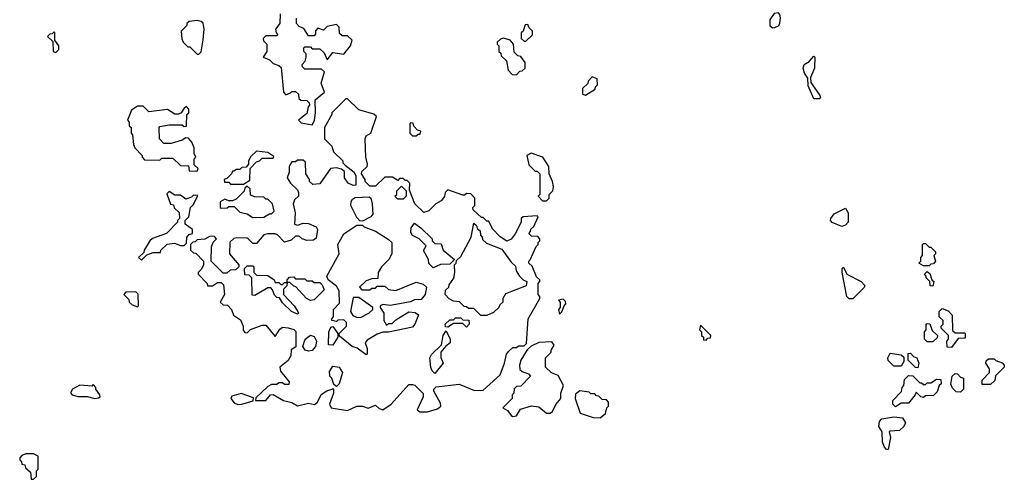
# Model space of a CAD drawing. Extents: x 2769579 to 2883812, y 684207 to 828660.
# Tile 27 of 256: x 2784640 to 2789940, y 723210 to 725686. Entities that reach past the tile are written whole.
import ezdxf

# ---------------------------------------------------------------- set-up
doc = ezdxf.new("R2010")
doc.units = 0

msp = doc.modelspace()

# ---------------------------------------------------------------- linework, layer by layer
at = {"layer": '0CON02XD'}
for points in [[(2785605, 725500), (2785617, 725513), (2785627, 725577), (2785632.5, 725635), (2785627, 725667), (2785617, 725677), (2785595, 725682.5), (2785553, 725677), (2785540, 725665), (2785540, 725655), (2785510, 725625), (2785513, 725583), (2785520, 725565), (2785545, 725540), (2785555, 725540), (2785595, 725500), (2785605, 725500)], [(2786041.7, 725718.3), (2786040, 725665), (2786017.5, 725635), (2786020, 725615), (2786030, 725605), (2786025, 725600), (2785965, 725600), (2785950, 725585), (2785951.7, 725571.7), (2785970, 725555), (2785970, 725515), (2785950, 725485), (2785985, 725470), (2786005, 725450), (2786035, 725440), (2786048.3, 725428.3), (2786060, 725295), (2786071.7, 725281.7), (2786098.3, 725291.7), (2786105, 725300), (2786125, 725300), (2786140, 725285), (2786141.7, 725261.7), (2786153, 725253), (2786185, 725250), (2786198.3, 725238.3), (2786200, 725225), (2786193, 725217), (2786185, 725180), (2786140, 725145), (2786155, 725130), (2786215, 725120)], [(2786215, 725120), (2786227, 725143), (2786232.5, 725185), (2786230, 725255), (2786280, 725295), (2786262.5, 725345), (2786280, 725405), (2786265, 725420), (2786175, 725420), (2786161.7, 725431.7), (2786160, 725445), (2786177, 725463), (2786182.5, 725485), (2786181.7, 725501.7), (2786170, 725515), (2786170, 725535), (2786175, 725540), (2786205, 725540), (2786215, 725530), (2786255, 725530), (2786278.3, 725508.3), (2786295, 725470), (2786325, 725510), (2786385, 725500), (2786420, 725545), (2786430, 725575), (2786405, 725600), (2786375, 725600), (2786361.7, 725611.7), (2786360, 725645), (2786345, 725660), (2786295, 725650), (2786275, 725630), (2786245, 725640), (2786233, 725627), (2786231.7, 725608.3), (2786225, 725600), (2786195, 725600), (2786169.3, 725639.3), (2786145, 725650), (2786130, 725665), (2786130, 725695)], [(2788693, 725643), (2788705, 725643.3), (2788725, 725653.3), (2788731.2, 725665), (2788735.9, 725695.9), (2788732.5, 725715), (2788725, 725722.5), (2788700.7, 725719.3), (2788677.5, 725685), (2788677.5, 725655), (2788693, 725643)], [(2787365, 725570), (2787400, 725605), (2787400, 725625), (2787381.7, 725641.7), (2787375, 725660), (2787361.7, 725658.3), (2787350, 725625), (2787340, 725615), (2787340, 725585), (2787355, 725570), (2787365, 725570)], [(2784835, 725510), (2784850, 725525), (2784850, 725545), (2784830, 725575), (2784830, 725615), (2784825, 725620), (2784815, 725610), (2784801.7, 725608.3), (2784790, 725595), (2784818.3, 725568.3), (2784820, 725515), (2784835, 725510)], [(2787315, 725390), (2787331.7, 725408.3), (2787345, 725410), (2787360, 725425), (2787360, 725455), (2787338.3, 725488.3), (2787321.7, 725491.7), (2787301.7, 725511.7), (2787297.5, 725555), (2787280, 725575), (2787245, 725587.5), (2787228.3, 725581.7), (2787210, 725565), (2787210, 725555), (2787220, 725545), (2787220, 725515), (2787230, 725505), (2787231.7, 725491.7), (2787260, 725465), (2787270, 725415), (2787291.7, 725391.7), (2787315, 725390)], [(2788945, 725260), (2788915, 725260), (2788885, 725330), (2788881.7, 725371.7), (2788865, 725397.5), (2788856.7, 725425), (2788862.5, 725445), (2788889.3, 725460.7), (2788915, 725490), (2788920, 725485), (2788917.5, 725425), (2788897.5, 725375), (2788898.3, 725348.3), (2788947, 725277), (2788950, 725265), (2788945, 725260)], [(2787685, 725280), (2787738.3, 725311.7), (2787740, 725325), (2787750, 725335), (2787748.3, 725368.3), (2787721.7, 725378.3), (2787700, 725355), (2787698.3, 725341.7), (2787670, 725315), (2787670, 725285), (2787685, 725280)], [(2786793.9, 723573.9), (2786835, 723574.3), (2786889.5, 723590.5), (2786906.7, 723605), (2786905, 723620), (2786870, 723685), (2786870, 723695), (2786881.7, 723708.3), (2787005, 723722.5), (2787088.3, 723688.3), (2787135, 723690), (2787227, 723773), (2787250, 723835), (2787260, 723885), (2787271.7, 723898.3), (2787295, 723920), (2787315, 723920), (2787325, 723930), (2787355, 723930), (2787368.3, 723941.7), (2787377.5, 724075), (2787440, 724185), (2787440, 724195), (2787430, 724205), (2787430, 724265), (2787440, 724275), (2787440, 724285), (2787421.7, 724301.7), (2787398.3, 724358.3), (2787380, 724375), (2787380, 724385), (2787388.3, 724391.7), (2787420, 724465), (2787430, 724475), (2787430, 724485), (2787440, 724495), (2787440, 724505), (2787428.3, 724518.3), (2787395, 724520), (2787380, 724535), (2787390, 724545), (2787391.7, 724558.3), (2787408.3, 724571.7), (2787430, 724625), (2787425, 724630), (2787350, 724625), (2787340, 724615), (2787340, 724595), (2787307, 724533), (2787286.4, 724503.6), (2787263, 724493), (2787227, 724517), (2787185, 724560), (2787165, 724600), (2787155, 724600), (2787135, 724620), (2787125, 724620), (2787081.7, 724661.7), (2787080, 724675), (2787090, 724685), (2787090, 724725), (2787068.3, 724748.3), (2787045, 724750), (2787035, 724740), (2787025, 724740), (2786945, 724770), (2786930, 724755), (2786927, 724733), (2786909.3, 724710.7), (2786880, 724695), (2786843, 724657), (2786815, 724647.5), (2786767.5, 724695), (2786738.3, 724768.3), (2786740, 724805), (2786725, 724820), (2786715, 724820), (2786705, 724830), (2786685, 724830), (2786675, 724820), (2786647, 724837), (2786605, 724837.5), (2786555, 724790), (2786525, 724790), (2786500, 724815), (2786500, 724825), (2786480, 724855), (2786481.7, 724868.3), (2786510, 724895), (2786513, 724907), (2786503.6, 724946.4), (2786500, 725045), (2786505, 725060), (2786530, 725075), (2786560, 725165), (2786547, 725177), (2786465, 725200), (2786405, 725260), (2786395, 725260), (2786320, 725185), (2786320, 725175), (2786280, 725105), (2786280, 725045), (2786320, 725005), (2786330, 724975), (2786380, 724925), (2786380, 724915), (2786391.7, 724901.7), (2786440, 724865), (2786450, 724845), (2786450, 724795), (2786435, 724792.5), (2786407.5, 724805), (2786387.5, 724835), (2786388.3, 724868.3), (2786371.7, 724881.7), (2786345, 724887.5), (2786312.5, 724885), (2786255, 724802.5), (2786218.3, 724798.3), (2786200, 724815), (2786200, 724825), (2786180, 724855), (2786178.3, 724918.3), (2786165, 724930), (2786135, 724930), (2786125, 724920), (2786105, 724920), (2786090, 724895), (2786090, 724865), (2786080, 724835), (2786097.5, 724805), (2786135, 724770), (2786140, 724755), (2786140, 724735), (2786120, 724715), (2786112.5, 724695), (2786122.5, 724645), (2786120, 724585), (2786135, 724580), (2786165, 724590), (2786195, 724587.5), (2786235, 724570), (2786242.5, 724555), (2786235, 724510), (2786221.7, 724498.3), (2786185, 724497.5), (2786160, 724505), (2786145, 724520), (2786125, 724520), (2786100.7, 724499.3), (2786065, 724487.5), (2786027, 724527), (2786015, 724532.5), (2785975, 724532.5), (2785953.6, 724526.4), (2785915, 724480), (2785895, 724480), (2785870, 724505), (2785865, 724510), (2785808.3, 724511.7), (2785793, 724507), (2785771.7, 724488.3), (2785770, 724425), (2785820, 724365), (2785820, 724355), (2785801.7, 724338.3), (2785773, 724337), (2785755, 724320), (2785735, 724320), (2785670, 724385), (2785671.7, 724461.7), (2785681.7, 724488.3), (2785700, 724505), (2785688.3, 724518.3), (2785665, 724520), (2785637, 724503), (2785595, 724500), (2785585, 724490), (2785571.7, 724488.3), (2785560, 724475), (2785560, 724445), (2785575, 724430), (2785588.3, 724428.3), (2785630, 724385), (2785630, 724365), (2785618.3, 724341.7), (2785600, 724325), (2785600, 724315), (2785650, 724265), (2785651.7, 724251.7), (2785677, 724253), (2785705, 724270), (2785725, 724270), (2785737, 724257), (2785742.5, 724205), (2785720, 724165), (2785735, 724150), (2785758.3, 724148.3), (2785780, 724125), (2785790, 724095), (2785829.3, 724069.3), (2785842.5, 724035), (2785843, 724013), (2785851.7, 724001.7), (2785865, 724000), (2785883, 724017), (2785945, 724040), (2785965, 724040), (2786015, 723980), (2786040.7, 724019.3), (2786055, 724030), (2786085, 724026.7), (2786115, 724016.7), (2786126.2, 724006.2), (2786127, 723923), (2786101.7, 723908.3), (2786100, 723875), (2786085, 723850), (2786040, 723815), (2786043, 723793), (2786090, 723735), (2786088.3, 723721.7), (2786065, 723720), (2786055, 723730), (2786035, 723730), (2786025, 723720), (2785995, 723720), (2785975, 723710), (2785911.7, 723648.3), (2785910, 723635), (2785965, 723633.8), (2785990, 723665), (2786005, 723667.5), (2786060, 723635), (2786105, 723623.8), (2786135, 723606.2), (2786195, 723620), (2786226.1, 723613.9), (2786242.5, 723625), (2786263.6, 723666.4), (2786293, 723687), (2786320, 723695), (2786325, 723700), (2786330, 723695), (2786330, 723675), (2786308, 723615), (2786317.5, 723595), (2786405, 723580), (2786455, 723603.8), (2786485, 723603.8), (2786515, 723594), (2786555, 723610), (2786575, 723591.2), (2786595, 723584.3), (2786640, 723615), (2786735, 723720), (2786755, 723720), (2786766.4, 723716.4), (2786811.7, 723671.7), (2786812.5, 723655), (2786780, 723585), (2786793.9, 723573.9)], [(2785595, 724870), (2785600, 724885), (2785580, 724905), (2785580, 724935), (2785587.5, 724945), (2785580, 724965), (2785580, 724995), (2785567, 725027), (2785548.3, 725048.3), (2785535, 725050), (2785515, 725037.5), (2785455, 725020), (2785415, 725020), (2785392.5, 725045), (2785390, 725105), (2785395, 725110), (2785445, 725120), (2785515, 725120), (2785525, 725110), (2785538.3, 725111.7), (2785540, 725175), (2785550, 725185), (2785550, 725205), (2785538.3, 725218.3), (2785525, 725210), (2785510, 725185), (2785495, 725177.5), (2785475, 725177.5), (2785435, 725202.5), (2785335, 725190), (2785305, 725220), (2785275, 725220), (2785241.7, 725198.3), (2785220, 725145), (2785230, 725135), (2785230, 725115), (2785240, 725105), (2785240, 725075), (2785247.5, 725065), (2785253, 725013), (2785260, 724995), (2785300, 724955), (2785300, 724945), (2785311.7, 724931.7), (2785395, 724930), (2785405, 724940), (2785465, 724940), (2785505, 724900), (2785548.3, 724898.3), (2785551.7, 724871.7), (2785595, 724870)], [(2786775, 725060), (2786785, 725070), (2786795, 725070), (2786800, 725085), (2786781.7, 725091.7), (2786761.7, 725111.7), (2786758.3, 725128.3), (2786745, 725130), (2786740, 725125), (2786740, 725075), (2786755, 725060), (2786775, 725060)], [(2785845, 724800), (2785878.3, 724821.7), (2785880, 724885), (2785915, 724920), (2785930, 724925), (2785945, 724940), (2786005, 724940), (2786008.3, 724948.3), (2785975, 724970), (2785915, 724977.5), (2785885, 724950), (2785872.5, 724925), (2785871.7, 724908.3), (2785858.3, 724891.7), (2785835, 724890), (2785825, 724880), (2785805, 724880), (2785795, 724870), (2785785, 724870), (2785780, 724855), (2785755, 724830), (2785740, 724825), (2785741.7, 724811.7), (2785765, 724810), (2785775, 724800), (2785845, 724800)], [(2787475, 724710), (2787490, 724725), (2787490, 724745), (2787510, 724765), (2787512.5, 724785), (2787507.5, 724815), (2787490, 724855), (2787487.5, 724895), (2787456.4, 724946.4), (2787392.5, 724967.5), (2787370, 724955), (2787380, 724905), (2787415, 724870), (2787425, 724870), (2787440, 724855), (2787440, 724745), (2787430, 724735), (2787455, 724710), (2787475, 724710)], [(2785895, 724620), (2785955, 724622.5), (2785985, 724640), (2785995, 724640), (2786010, 724655), (2786000, 724695), (2785975, 724720), (2785965, 724720), (2785955, 724730), (2785905, 724732.5), (2785881.7, 724741.7), (2785880, 724775), (2785865, 724790), (2785851.7, 724778.3), (2785848.3, 724761.7), (2785805, 724720), (2785785, 724710), (2785765, 724710), (2785745, 724720), (2785720, 724705), (2785720, 724675), (2785725, 724670), (2785757, 724673), (2785765, 724680), (2785795, 724680), (2785825, 724650), (2785865, 724640), (2785895, 724620)], [(2786705, 724720), (2786675, 724720), (2786660, 724735), (2786670, 724745), (2786670, 724765), (2786695, 724790), (2786720, 724765), (2786720, 724735), (2786705, 724720)], [(2785295, 724390), (2785325, 724420), (2785358.3, 724431.7), (2785398.3, 724431.7), (2785400, 724445), (2785433.8, 724476.2), (2785473, 724483), (2785505, 724470), (2785525, 724470), (2785538.3, 724481.7), (2785540, 724515), (2785551.7, 724528.3), (2785570, 724535), (2785570, 724555), (2785530, 724585), (2785530, 724605), (2785550, 724625), (2785560, 724675), (2785575, 724690), (2785598.3, 724738.3), (2785575, 724740), (2785565, 724730), (2785535, 724720), (2785505, 724740), (2785475, 724740), (2785445, 724760), (2785431.7, 724748.3), (2785451.7, 724691.7), (2785468.3, 724688.3), (2785471.7, 724671.7), (2785498.3, 724648.3), (2785500, 724615), (2785490, 724605), (2785490, 724595), (2785430, 724535), (2785355, 724507.5), (2785340, 724495), (2785310, 724445), (2785308.3, 724431.7), (2785280, 724405), (2785295, 724390)], [(2786485, 724600), (2786471.7, 724601.7), (2786455, 724620), (2786422.5, 724685), (2786423.6, 724706.4), (2786430.7, 724719.3), (2786445, 724727.5), (2786521.7, 724731.7), (2786530, 724725), (2786537.5, 724695), (2786541.7, 724638.3), (2786530, 724625), (2786485, 724600)], [(2789065, 724572.5), (2789013.2, 724593.2), (2789004.3, 724605), (2789006, 724615), (2789025, 724640), (2789085, 724670), (2789100, 724645), (2789100, 724595), (2789085, 724580), (2789065, 724572.5)], [(2786505, 723880), (2786457, 723917), (2786430, 723925), (2786361.7, 723981.7), (2786360, 723995), (2786400, 724035), (2786400, 724055), (2786385, 724070), (2786353, 724067), (2786345, 724060), (2786320, 724065), (2786320, 724075), (2786330, 724085), (2786330, 724125), (2786361.7, 724158.3), (2786360, 724225), (2786345, 724250), (2786300, 724285), (2786292.5, 724305), (2786360, 724425), (2786352.5, 724475), (2786385, 724532.5), (2786455, 724580), (2786485, 724580), (2786495, 724570), (2786556.1, 724546.1), (2786623.6, 724503.6), (2786642.5, 724485), (2786642.5, 724425), (2786627.5, 724395), (2786587.5, 724355), (2786570, 724325), (2786568.3, 724291.7), (2786535, 724290), (2786505, 724280), (2786470, 724245), (2786481.7, 724231.7), (2786525, 724230), (2786535, 724240), (2786555, 724240), (2786565, 724250), (2786605, 724250), (2786625, 724232.5), (2786665, 724227.5), (2786775, 724272.5), (2786811.7, 724261.7), (2786830, 724245), (2786822.5, 724205), (2786801.7, 724178.3), (2786765, 724177.5), (2786743, 724167), (2786635, 724146.7), (2786595, 724152.5), (2786580, 724145), (2786580, 724135), (2786600, 724105), (2786600, 724065), (2786615, 724040), (2786625, 724050), (2786645, 724050), (2786665, 724070), (2786735, 724112.5), (2786769.3, 724109.3), (2786787, 724097), (2786767.5, 724045), (2786755, 724030), (2786625, 724002.5), (2786595, 724002.5), (2786565, 723992.5), (2786510.7, 723959.3), (2786500, 723945), (2786510, 723915), (2786510, 723885), (2786505, 723880)], [(2786865, 724350), (2786843, 724373), (2786840, 724395), (2786813, 724443), (2786828.3, 724468.3), (2786790, 724505), (2786753.6, 724523.6), (2786745, 724540), (2786747.5, 724565), (2786765, 724590), (2786800, 724565), (2786860, 724505), (2786860, 724495), (2786875, 724480), (2786908.3, 724478.3), (2786920, 724445), (2786980, 724395), (2786955, 724370), (2786905, 724366.7), (2786865, 724350)], [(2787123, 724093), (2787085, 724130), (2787055, 724130), (2787045, 724140), (2787031.7, 724141.7), (2787006.7, 724166.7), (2786975, 724170), (2786951.7, 724181.7), (2786930, 724205), (2786931.7, 724228.3), (2786950, 724245), (2786951.7, 724258.3), (2786977, 724293), (2786982.5, 724325), (2786980, 724365), (2786990, 724375), (2786991.7, 724388.3), (2787015, 724410), (2787070, 724515), (2787085, 724590), (2787098.3, 724578.3), (2787101.7, 724561.7), (2787118.3, 724548.3), (2787120, 724525), (2787130, 724515), (2787131.7, 724501.7), (2787153, 724483), (2787235, 724450), (2787285, 724380), (2787308.3, 724358.3), (2787313, 724333), (2787330, 724305), (2787350, 724285), (2787370, 724275), (2787367, 724253), (2787255, 724210), (2787240, 724185), (2787240, 724165), (2787225, 724150), (2787220, 724135), (2787190.7, 724109.3), (2787155, 724093.3), (2787123, 724093)], [(2789535, 724360), (2789505, 724360), (2789480, 724375), (2789490, 724385), (2789490, 724405), (2789500, 724415), (2789500, 724475), (2789505, 724480), (2789515, 724480), (2789535, 724460), (2789545, 724460), (2789570, 724435), (2789570, 724425), (2789560, 724415), (2789570, 724385), (2789558.3, 724371.7), (2789545, 724370), (2789535, 724360)], [(2786135, 724100), (2786103.6, 724113.6), (2786055, 724160), (2786038.3, 724188.3), (2786025, 724190), (2786011.7, 724201.7), (2786001.7, 724231.7), (2785991.7, 724241.7), (2785975, 724242.5), (2785905, 724200), (2785891.7, 724201.7), (2785890, 724295), (2785875, 724310), (2785851.7, 724311.7), (2785850, 724345), (2785865, 724360), (2785895, 724360), (2785900, 724355), (2785900, 724325), (2785915, 724310), (2785975, 724307.5), (2786010, 724285), (2786015, 724270), (2786035, 724270), (2786045, 724260), (2786055, 724260), (2786065, 724270), (2786080, 724270), (2786078.3, 724251.7), (2786060, 724235), (2786060, 724205), (2786117.5, 724145), (2786137.5, 724115), (2786140, 724105), (2786135, 724100)], [(2789125, 724182.5), (2789105, 724182.5), (2789092.5, 724195), (2789066.7, 724325), (2789067.5, 724345), (2789075, 724352.5), (2789092.5, 724315), (2789170, 724275), (2789190, 724255), (2789186.4, 724243.6), (2789125, 724182.5)], [(2786205, 724173.3), (2786183.6, 724183.6), (2786126.7, 724246.7), (2786115, 724250), (2786095, 724270), (2786080, 724270), (2786080, 724285), (2786091.7, 724298.3), (2786115, 724300), (2786125, 724290), (2786175, 724290), (2786185, 724280), (2786215, 724280), (2786225, 724270), (2786255, 724270), (2786268.3, 724258.3), (2786278.3, 724231.7), (2786225, 724177.5), (2786205, 724173.3)], [(2789555, 724250), (2789541.7, 724251.7), (2789540, 724275), (2789520, 724295), (2789520, 724305), (2789510, 724315), (2789525, 724330), (2789538.3, 724318.3), (2789550, 724285), (2789560, 724275), (2789555, 724250)], [(2785275, 724140), (2785280, 724145), (2785278.3, 724208.3), (2785265, 724220), (2785211.7, 724218.3), (2785200, 724205), (2785228.3, 724178.3), (2785230, 724165), (2785245, 724150), (2785275, 724140)], [(2786475, 724082.5), (2786520, 724105), (2786540, 724125), (2786540, 724135), (2786465, 724190), (2786435, 724190), (2786420, 724115), (2786433.3, 724093.3), (2786453, 724083), (2786475, 724082.5)], [(2787545, 724100), (2787558.3, 724111.7), (2787570, 724145), (2787580, 724155), (2787578.3, 724168.3), (2787565, 724180), (2787540, 724175), (2787550, 724165), (2787550, 724135), (2787540, 724125), (2787545, 724100)], [(2789655, 723920), (2789631.7, 723921.7), (2789630, 723955), (2789640, 723965), (2789640, 723985), (2789600, 724025), (2789600, 724035), (2789610, 724045), (2789610, 724065), (2789590, 724085), (2789590, 724115), (2789605, 724130), (2789637, 724117), (2789660, 724095), (2789661.7, 724011.7), (2789675, 724000), (2789725, 724000), (2789730, 723995), (2789730, 723975), (2789725, 723970), (2789691.7, 723968.3), (2789655, 723920)], [(2787045, 724030), (2787025, 724050), (2786975, 724050), (2786945, 724030), (2786931.7, 724031.7), (2786930, 724045), (2786955, 724070), (2786975, 724070), (2786985, 724080), (2787015, 724080), (2787025, 724070), (2787058.3, 724068.3), (2787060, 724045), (2787045, 724030)], [(2788335, 723960), (2788345, 723970), (2788358.3, 723971.7), (2788360, 723985), (2788305, 724040), (2788300, 724015), (2788310, 724005), (2788310, 723985), (2788320, 723975), (2788321.7, 723961.7), (2788335, 723960)], [(2789555, 723950), (2789525, 723950), (2789510, 723965), (2789510, 724005), (2789520, 724015), (2789520, 724045), (2789525, 724050), (2789538.3, 724048.3), (2789551.7, 724011.7), (2789580, 723985), (2789578.3, 723971.7), (2789555, 723950)], [(2786195, 723900), (2786176.4, 723906.4), (2786163.3, 723925), (2786177.5, 723965), (2786205, 723987.5), (2786225, 723980), (2786237.5, 723955), (2786232.5, 723925), (2786215, 723903.3), (2786195, 723900)], [(2786325, 723932.5), (2786302.5, 723935), (2786303.3, 724005), (2786315, 724030), (2786325, 724032.5), (2786352.5, 723995), (2786352.5, 723975), (2786325, 723932.5)], [(2786875, 723780), (2786860, 723795), (2786853, 723813), (2786847.5, 723865), (2786857, 723883), (2786910, 723935), (2786920, 723985), (2786935, 724010), (2786957.5, 723965), (2786957.5, 723945), (2786933.3, 723926.7), (2786907.5, 723895), (2786907, 723867), (2786920, 723835), (2786875, 723780)], [(2787295, 723549.2), (2787315, 723552), (2787335, 723587.5), (2787395, 723606.7), (2787435, 723600), (2787475, 723566.2), (2787495, 723566.7), (2787507.5, 723575), (2787526.4, 723613.6), (2787552.5, 723645), (2787553.3, 723675), (2787567.5, 723715), (2787539.3, 723769.3), (2787503, 723783), (2787470, 723815), (2787470, 723865), (2787500, 723895), (2787500, 723905), (2787517, 723933), (2787505, 723950), (2787435, 723947.5), (2787393, 723927), (2787371.7, 723908.3), (2787338.3, 723851.7), (2787330, 723825), (2787331.7, 723801.7), (2787345, 723790), (2787378.3, 723778.3), (2787390, 723765), (2787338.3, 723711.7), (2787315, 723710), (2787301.7, 723698.3), (2787300, 723675), (2787290, 723665), (2787290, 723645), (2787240, 723595), (2787265, 723580), (2787285, 723554.2), (2787295, 723549.2)], [(2789385, 723820), (2789345, 723820), (2789315, 723850), (2789312.5, 723865), (2789325, 723890), (2789385, 723880), (2789398.3, 723868.3), (2789400, 723845), (2789385, 723820)], [(2789475, 723810), (2789461.7, 723811.7), (2789421.7, 723851.7), (2789421.7, 723888.3), (2789435, 723890), (2789451.7, 723871.7), (2789470, 723865), (2789480, 723835), (2789475, 723810)], [(2789865, 723720), (2789821.7, 723721.7), (2789820, 723745), (2789860, 723785), (2789860, 723805), (2789840, 723835), (2789841.7, 723848.3), (2789855, 723860), (2789885, 723860), (2789895, 723850), (2789928.3, 723838.3), (2789940, 723825), (2789940, 723815), (2789891.7, 723768.3), (2789888.3, 723741.7), (2789865, 723720)], [(2786345, 723710), (2786331.7, 723721.7), (2786320, 723755), (2786310, 723765), (2786308.3, 723791.7), (2786325, 723820), (2786360, 723815), (2786377.5, 723785), (2786360, 723725), (2786345, 723710)], [(2789355, 723600), (2789340, 723615), (2789340, 723635), (2789387, 723683), (2789390, 723705), (2789400, 723715), (2789403, 723747), (2789425, 723770), (2789448.3, 723768.3), (2789485, 723730), (2789495, 723730), (2789505, 723720), (2789515, 723720), (2789525, 723730), (2789545, 723730), (2789575, 723750), (2789598.3, 723748.3), (2789600, 723725), (2789590, 723715), (2789578.3, 723681.7), (2789558.3, 723661.7), (2789515, 723660), (2789505, 723650), (2789490, 723655), (2789465, 723680), (2789460, 723665), (2789425, 723620), (2789385, 723620), (2789355, 723600)], [(2789705, 723680), (2789681.7, 723681.7), (2789661.7, 723701.7), (2789653, 723723), (2789660, 723765), (2789675, 723780), (2789688.3, 723778.3), (2789705, 723760), (2789720, 723755), (2789720, 723695), (2789705, 723680)], [(2785045, 723646), (2785065, 723648.8), (2785073.3, 723655), (2785071.2, 723665), (2785050, 723695), (2785050, 723705), (2785035, 723720), (2785027.5, 723712.5), (2784963, 723717), (2784923.6, 723696.4), (2784913.6, 723676.4), (2784922.5, 723665), (2784953, 723657), (2785003, 723657), (2785045, 723646)], [(2785815, 723613.1), (2785835, 723614.3), (2785897, 723633), (2785898.3, 723648.3), (2785833, 723673), (2785781.7, 723658.3), (2785776.7, 723645), (2785795, 723622.5), (2785815, 723613.1)], [(2787765, 723541.2), (2787792.5, 723565), (2787800, 723595), (2787810, 723605), (2787810, 723625), (2787798.3, 723638.3), (2787775, 723640), (2787758.3, 723658.3), (2787745, 723660), (2787735, 723670), (2787715, 723670), (2787705, 723680), (2787655, 723687.5), (2787631.7, 723668.3), (2787630, 723645), (2787657, 723567), (2787726.1, 723543.9), (2787765, 723541.2)], [(2789315, 723370), (2789305, 723370), (2789295, 723382.5), (2789285, 723410), (2789283.3, 723465), (2789264.2, 723495), (2789268.3, 723521.7), (2789280, 723535), (2789345, 723547.5), (2789391.7, 723541.7), (2789407.5, 723515), (2789400, 723495), (2789375, 723472.5), (2789325, 723470), (2789320, 723465), (2789327.5, 723435), (2789315, 723370)], [(2784715, 723210), (2784730, 723225), (2784730, 723255), (2784740, 723265), (2784740, 723335), (2784715, 723347.5), (2784672.5, 723347.5), (2784651.7, 723338.3), (2784640, 723325), (2784640, 723315), (2784650, 723305), (2784651.7, 723291.7), (2784668.3, 723288.3), (2784671.7, 723271.7), (2784698.3, 723248.3), (2784701.7, 723211.7), (2784715, 723210)]]:
    msp.add_lwpolyline(points, dxfattribs=at)

doc.saveas('drawing.dxf')
